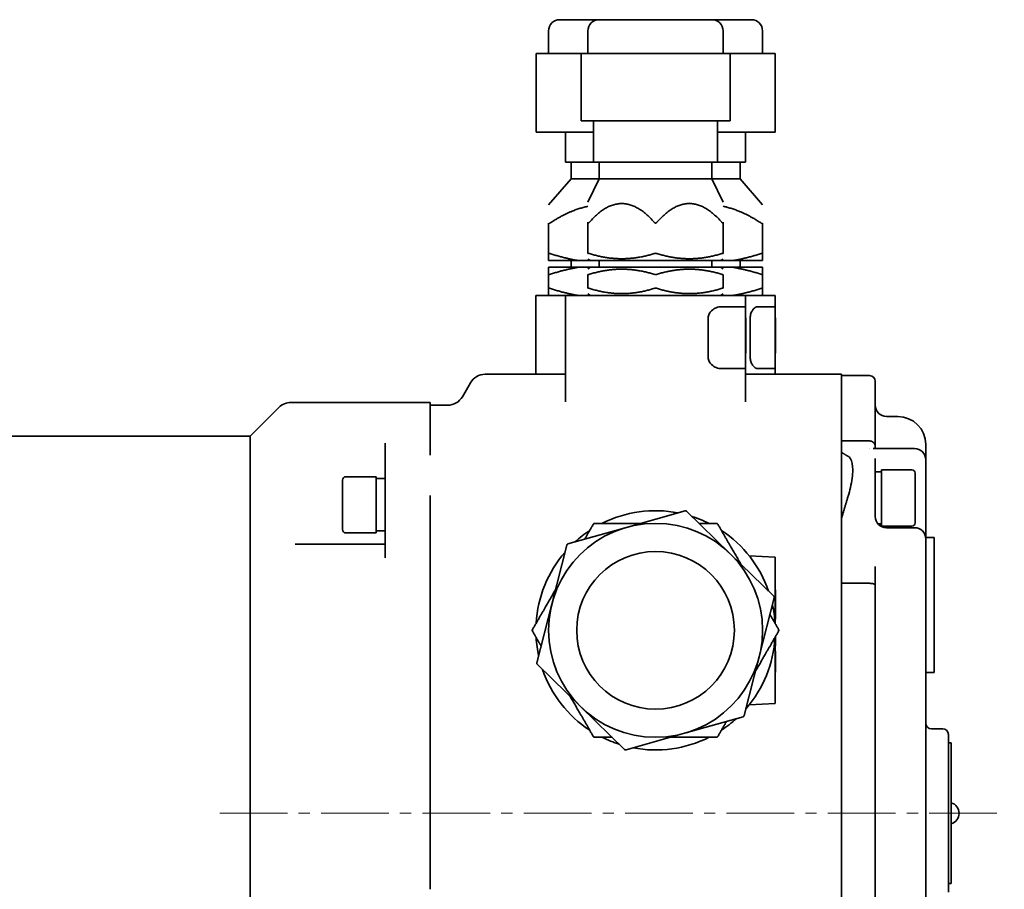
# Model space of a CAD drawing. Header units: millimetres. Extents: x -1136 to 1210, y -426 to 905.
# Tile 33 of 33: x 989 to 1164, y 751 to 905. Entities that reach past the tile are written whole.
import ezdxf

# ---------------------------------------------------------------- set-up
doc = ezdxf.new("R2010")
doc.units = ezdxf.units.MM
doc.linetypes.add('点画线', pattern=[18, 12, -2, 2, -2])
doc.layers.add('中心线层', color=1, linetype='点画线', lineweight=18)
doc.layers.add('粗实线层', color=7, linetype='Continuous', lineweight=35)

msp = doc.modelspace()

# ---------------------------------------------------------------- linework, layer by layer
at = {"layer": '中心线层'}
msp.add_line((1025.0087, 764.2778), (1164.3329, 764.2778), dxfattribs=at)
at = {"layer": '粗实线层'}
for p, q in [((1085.4003, 905.2778), (1092.4003, 905.2778)), ((1092.4003, 905.2778), (1112.4003, 905.2778)), ((1112.4003, 905.2778), (1119.4003, 905.2778)), ((1083.4003, 899.2778), (1083.4003, 903.2778)), ((1090.4003, 899.2778), (1090.4003, 903.2778)), ((1114.4003, 899.2778), (1114.4003, 903.2778)), ((1121.4003, 899.2778), (1121.4003, 903.2778)), ((1081.1703, 899.2778), (1081.1815, 899.2778)), ((1081.1703, 899.2778), (1081.1703, 885.2778)), ((1081.1815, 899.2778), (1084.1152, 899.2778)), ((1084.1152, 899.2778), (1087.0489, 899.2778)), ((1087.0489, 899.2778), (1087.2639, 899.2778)), ((1087.2639, 899.2778), (1089.1649, 899.2778)), ((1089.1649, 899.2778), (1089.2594, 899.2778)), ((1089.1649, 899.2778), (1089.1649, 887.2778)), ((1089.2594, 899.2778), (1094.1812, 899.2778)), ((1094.1812, 899.2778), (1099.1029, 899.2778)), ((1099.1029, 899.2778), (1099.3949, 899.2778)), ((1099.3949, 899.2778), (1105.8627, 899.2778)), ((1105.8627, 899.2778), (1112.3304, 899.2778)), ((1112.3304, 899.2778), (1112.5359, 899.2778)), ((1112.5359, 899.2778), (1114.0818, 899.2778)), ((1114.0818, 899.2778), (1115.6278, 899.2778)), ((1115.6278, 899.2778), (1115.6358, 899.2778)), ((1115.6358, 899.2778), (1116.014, 899.2778)), ((1115.6358, 899.2778), (1115.6358, 887.2778)), ((1116.014, 899.2778), (1123.5454, 899.2778)), ((1123.5454, 899.2778), (1123.6304, 899.2778)), ((1123.6304, 899.2778), (1123.6304, 885.2778)), ((1089.2594, 887.2778), (1089.1649, 887.2778)), ((1089.2594, 887.2778), (1099.1029, 887.2778)), ((1091.4003, 887.2778), (1091.4003, 879.9778)), ((1099.3949, 887.2778), (1099.1029, 887.2778)), ((1099.3949, 887.2778), (1112.3304, 887.2778)), ((1112.5359, 887.2778), (1112.3304, 887.2778)), ((1112.5359, 887.2778), (1115.6278, 887.2778)), ((1113.4003, 887.2778), (1113.4003, 879.9778)), ((1115.6358, 887.2778), (1115.6278, 887.2778)), ((1081.1815, 885.2778), (1081.1703, 885.2778)), ((1081.1815, 885.2778), (1087.0489, 885.2778)), ((1086.4003, 885.2778), (1086.4003, 879.9778)), ((1087.2639, 885.2778), (1087.0489, 885.2778)), ((1087.2639, 885.2778), (1091.4003, 885.2778)), ((1113.4003, 885.2778), (1123.5454, 885.2778)), ((1118.4003, 885.2778), (1118.4003, 879.9778)), ((1123.6304, 885.2778), (1123.5454, 885.2778)), ((1086.4003, 879.9778), (1091.4003, 879.9778)), ((1087.4003, 879.9778), (1087.4003, 876.9778)), ((1091.4003, 879.9778), (1113.4003, 879.9778)), ((1092.4003, 879.9778), (1092.4003, 876.9778)), ((1112.4003, 879.9778), (1112.4003, 876.9778)), ((1113.4003, 879.9778), (1118.4003, 879.9778)), ((1117.4003, 879.9778), (1117.4003, 876.9778)), ((1087.4003, 876.9778), (1083.4003, 872.3664)), ((1087.4003, 876.9778), (1092.4003, 876.9778)), ((1092.4003, 876.9778), (1090.4003, 872.8289)), ((1092.4003, 876.9778), (1112.4003, 876.9778)), ((1112.4003, 876.9778), (1117.4003, 876.9778)), ((1112.4003, 876.9778), (1114.4003, 872.8289)), ((1117.4003, 876.9778), (1121.4003, 872.3664)), ((1083.4003, 869.1426), (1083.4003, 863.7301)), ((1090.4003, 869.2725), (1090.4003, 863.7306)), ((1114.4003, 863.7306), (1114.4003, 869.2725)), ((1121.4003, 863.7301), (1121.4003, 869.1426)), ((1083.4003, 863.7301), (1083.4003, 862.4778)), ((1083.4003, 862.4778), (1088.6373, 862.4778)), ((1087.4003, 862.4778), (1087.4003, 861.2778)), ((1088.6373, 862.4778), (1090.8559, 862.4778)), ((1090.8559, 862.4778), (1090.4003, 862.7409)), ((1090.8559, 862.4778), (1113.9448, 862.4778)), ((1092.4003, 862.4778), (1092.4003, 861.2778)), ((1112.4003, 862.4778), (1112.4003, 861.2778)), ((1113.9448, 862.4778), (1114.4003, 862.7409)), ((1113.9448, 862.4778), (1116.1634, 862.4778)), ((1116.1634, 862.4778), (1121.4003, 862.4778)), ((1117.4003, 862.4778), (1117.4003, 861.2778)), ((1121.4003, 863.7301), (1121.4003, 862.4778)), ((1083.4003, 861.2778), (1088.6373, 861.2778)), ((1083.4003, 861.2778), (1083.4003, 859.9927)), ((1090.8559, 861.2778), (1088.6373, 861.2778)), ((1090.8559, 861.2778), (1090.4003, 861.0148)), ((1090.8559, 861.2778), (1113.9448, 861.2778)), ((1116.1634, 861.2778), (1113.9448, 861.2778)), ((1113.9448, 861.2778), (1114.4003, 861.0148)), ((1116.1634, 861.2778), (1121.4003, 861.2778)), ((1121.4003, 861.2778), (1121.4003, 859.9927)), ((1083.4003, 859.9927), (1083.4003, 857.5629)), ((1090.4003, 859.9925), (1090.4003, 857.5631)), ((1114.4003, 857.5631), (1114.4003, 859.9925)), ((1121.4003, 857.5629), (1121.4003, 859.9927)), ((1083.4003, 857.5629), (1083.4003, 856.2778)), ((1121.4003, 857.5629), (1121.4003, 856.2778)), ((1086.4003, 856.2778), (1081.1503, 856.2778)), ((1081.1503, 856.2778), (1081.1503, 842.2778)), ((1118.4003, 856.2778), (1086.4003, 856.2778)), ((1086.4003, 856.2778), (1086.4003, 837.376)), ((1090.8559, 856.2778), (1090.4003, 856.5409)), ((1113.9448, 856.2778), (1114.4003, 856.5409)), ((1123.6503, 856.2778), (1118.4003, 856.2778)), ((1118.4003, 856.2778), (1118.4003, 854.2778)), ((1123.6503, 856.2778), (1123.6503, 854.2778)), ((1118.4003, 854.2778), (1114.0193, 854.2778)), ((1118.4003, 854.2778), (1118.4003, 852.2778)), ((1123.6503, 854.2778), (1120.5817, 854.2778)), ((1123.6503, 854.2778), (1123.6503, 852.2778)), ((1111.7277, 845.2778), (1111.7277, 852.2778)), ((1118.4003, 845.2778), (1118.4003, 852.2778)), ((1118.4503, 852.2778), (1118.4003, 852.2778)), ((1118.4503, 849.1514), (1118.4503, 852.2778)), ((1119.2099, 845.2778), (1119.2099, 852.2778)), ((1123.6503, 845.2778), (1123.6503, 852.2778)), ((1123.7003, 852.2778), (1123.6503, 852.2778)), ((1123.7003, 852.1514), (1123.6503, 852.1514)), ((1123.7003, 852.1514), (1123.7003, 852.2778)), ((1123.7003, 851.4561), (1123.7003, 852.1514)), ((1123.7003, 851.4561), (1123.6503, 851.4561)), ((1123.7003, 851.4561), (1123.7003, 849.9002)), ((1123.7003, 849.9002), (1123.7003, 848.8742)), ((1118.4503, 846.0298), (1118.4503, 849.1514)), ((1123.7003, 848.8742), (1123.7003, 847.6733)), ((1123.7003, 846.025), (1123.7003, 847.6733)), ((1118.4503, 846.0298), (1118.4003, 846.0298)), ((1118.4503, 846.025), (1118.4003, 846.025)), ((1118.4003, 845.2778), (1118.4003, 843.2778)), ((1118.4503, 846.025), (1118.4503, 846.0298)), ((1123.7003, 846.025), (1123.6503, 846.025)), ((1123.6503, 845.2778), (1123.6503, 843.2778)), ((1114.0193, 843.2778), (1118.4003, 843.2778)), ((1118.4003, 843.2778), (1118.4003, 837.3784)), ((1120.5817, 843.2778), (1123.6503, 843.2778)), ((1123.6503, 843.2778), (1123.6503, 842.2778)), ((1072.1324, 842.2778), (1086.4003, 842.2778)), ((1118.4003, 842.2778), (1135.4003, 842.2778)), ((1135.4003, 830.9568), (1135.4003, 842.2778)), ((1135.4003, 842.0278), (1140.4003, 842.0278)), ((1068.0909, 838.2778), (1069.5343, 840.7778)), ((1141.4003, 841.0278), (1141.4003, 829.4767)), ((1030.4003, 831.2778), (1035.5217, 836.3991)), ((1062.4003, 837.2778), (1037.643, 837.2778)), ((1062.4003, 836.0156), (1062.4003, 837.2778)), ((1065.4929, 836.7778), (1062.4003, 836.7778)), ((1062.4003, 836.0156), (1062.4003, 827.923)), ((1086.3998, 837.3773), (1086.3998, 837.3715)), ((1118.401, 837.3787), (1118.401, 837.372)), ((1145.4003, 834.7778), (1143.4003, 834.7778)), ((986.4003, 831.2778), (1030.4003, 831.2778)), ((1030.4003, 700.0345), (1030.4003, 831.2778)), ((1135.4003, 830.5671), (1135.4003, 830.9568)), ((1135.4003, 830.5671), (1135.4003, 827.9413)), ((1054.4003, 827.923), (1054.4003, 830.0164)), ((1140.4003, 830.4281), (1135.4003, 830.4281)), ((1141.0387, 829.0847), (1148.4003, 829.0847)), ((1141.4003, 829.0847), (1141.4003, 829.4767)), ((1150.4003, 829.7778), (1150.4003, 827.0847)), ((1054.4003, 820.745), (1054.4003, 827.923)), ((1135.4003, 820.6446), (1135.4003, 827.9413)), ((1141.4003, 826.7104), (1141.4003, 827.3236)), ((1150.4003, 827.0847), (1150.4003, 826.2694)), ((1141.4003, 826.7104), (1141.4003, 820.4271)), ((1150.4003, 813.0175), (1150.4003, 826.2694)), ((1047.4003, 824.0786), (1052.8003, 824.0786)), ((1052.8003, 814.0786), (1052.8003, 824.0786)), ((1054.4003, 823.7286), (1052.8003, 823.7286)), ((1141.4003, 824.9278), (1142.5003, 824.9278)), ((1142.5003, 825.2778), (1142.5003, 815.2778)), ((1147.9003, 825.2778), (1142.5003, 825.2778)), ((1148.5003, 824.6778), (1148.5003, 815.8778)), ((1046.8003, 814.6786), (1046.8003, 823.4786)), ((1054.4003, 809.6341), (1054.4003, 820.745)), ((1062.4003, 820.745), (1062.4003, 777.7943)), ((1135.4003, 820.6446), (1135.4003, 805.7836)), ((1141.4003, 816.9564), (1141.4003, 820.4271)), ((1107.6278, 817.9966), (1097.2375, 815.0629)), ((1115.6543, 810.3915), (1107.9186, 817.9229)), ((1097.2375, 815.0629), (1086.8473, 812.1292)), ((1141.962, 815.6278), (1142.5003, 815.6278)), ((1147.9003, 815.2778), (1142.5003, 815.2778)), ((1143.4003, 815.0175), (1148.4003, 815.0175)), ((1047.4003, 814.0786), (1052.8003, 814.0786)), ((1054.4003, 814.4286), (1052.8003, 814.4286)), ((1150.4003, 813.2778), (1151.9003, 813.2778)), ((1151.9003, 813.2778), (1151.9003, 789.2778)), ((1054.4003, 812.0786), (1044.7777, 812.0786)), ((1086.638, 811.9143), (1083.9836, 801.4492)), ((1150.4003, 813.0175), (1150.4003, 812.2131)), ((1150.4003, 801.0956), (1150.4003, 812.2131)), ((1123.3901, 802.8601), (1115.6543, 810.3915)), ((1123.6503, 809.7778), (1119.0194, 810.0205)), ((1123.6503, 809.7778), (1123.6503, 807.7806)), ((1141.4003, 804.7705), (1141.4003, 808.1225)), ((1123.6503, 797.9717), (1123.6503, 807.7806)), ((1135.4003, 804.749), (1135.4003, 805.7836)), ((1135.4003, 805.1337), (1140.4003, 805.1337)), ((1135.4003, 723.8066), (1135.4003, 804.749)), ((1141.4003, 804.7705), (1141.4003, 723.7851)), ((1123.7003, 803.9703), (1123.6503, 803.9703)), ((1123.7003, 803.214), (1123.6503, 803.214)), ((1123.7003, 803.214), (1123.7003, 803.9703)), ((1123.7003, 801.6371), (1123.7003, 803.214)), ((1083.9836, 801.4492), (1081.3291, 790.9842)), ((1120.8171, 792.1064), (1123.4716, 802.5714)), ((1123.7003, 801.6371), (1123.6503, 801.6371)), ((1123.7003, 801.1427), (1123.6503, 801.1427)), ((1123.7003, 801.1427), (1123.7003, 801.6371)), ((1123.7003, 799.551), (1123.7003, 801.1427)), ((1150.4003, 801.0956), (1150.4003, 727.46)), ((1123.7003, 799.551), (1123.6503, 799.551)), ((1123.7003, 798.7403), (1123.7003, 799.551)), ((1123.7003, 798.7403), (1123.6503, 798.7403)), ((1123.7003, 795.6705), (1123.7003, 794.5583)), ((1123.6503, 785.7751), (1123.6503, 795.5839)), ((1123.7003, 794.0195), (1123.6503, 794.0195)), ((1123.7003, 794.0195), (1123.7003, 794.5583)), ((1118.1627, 781.6413), (1120.8171, 792.1064)), ((1123.7003, 793.1), (1123.6503, 793.1)), ((1123.7003, 789.3382), (1123.7003, 793.1)), ((1081.4106, 790.6955), (1089.1464, 783.1641)), ((1123.7003, 789.3382), (1123.6503, 789.3382)), ((1150.4003, 789.2778), (1151.9003, 789.2778)), ((1123.6503, 785.7751), (1123.6503, 783.7778)), ((1119.0194, 783.5351), (1123.6503, 783.7778)), ((1089.1464, 783.1641), (1096.8821, 775.6328)), ((1107.5632, 778.4927), (1117.9534, 781.4264)), ((1097.1729, 775.559), (1107.5632, 778.4927)), ((1151.4003, 779.2778), (1153.4003, 779.2778)), ((1154.4003, 778.2778), (1154.4003, 774.2778)), ((1062.4003, 750.7613), (1062.4003, 777.7943)), ((1154.4003, 776.7778), (1154.9003, 776.7778)), ((1154.9003, 776.7778), (1154.9003, 771.7778)), ((1154.4003, 754.2778), (1154.4003, 774.2778)), ((1154.9003, 756.7778), (1154.9003, 771.7778)), ((1154.9003, 756.7778), (1154.9003, 751.7778)), ((1154.4003, 754.2778), (1154.4003, 750.2778)), ((1154.4003, 751.7778), (1154.9003, 751.7778))]:
    msp.add_line(p, q, dxfattribs=at)
for radius in [19, 14]:
    msp.add_circle((1102.4003, 796.7778), radius, dxfattribs=at)
for centre, radius, start, end in [((1085.4003, 903.2778), 2, 90, 180), ((1092.4003, 903.2778), 2, 90, 180), ((1112.4003, 903.2778), 2, 360, 90), ((1119.4003, 903.2778), 2, 0, 90), ((1072.1324, 839.2778), 3, 90, 150), ((1140.4003, 841.0278), 1, 0, 90), ((1065.4929, 839.7778), 3, 270, 330), ((1037.643, 834.2778), 3, 90, 135), ((1143.4003, 836.7778), 2, 180, 270), ((1145.4003, 829.7778), 5, 0, 90), ((1148.4003, 827.0847), 2, 0, 90), ((1047.4003, 823.4786), 0.6, 90, 180), ((1147.9003, 824.6778), 0.6, 0, 90), ((1102.4003, 796.7778), 21.25, 79.162362, 116.604682), ((1107.7093, 817.7079), 0.3, 45.767043, 105.767043), ((1102.4003, 796.7778), 21.25, 63.395318, 72.371725), ((1143.4003, 817.0175), 2, 180, 270), ((1147.9003, 815.8778), 0.6, 270, 360), ((1148.4003, 813.0175), 2, 0, 90), ((1047.4003, 814.6786), 0.6, 180, 270), ((1102.4003, 796.7778), 21.25, 123.395318, 132.371725), ((1102.4003, 796.7778), 21.25, 19.162362, 56.604682), ((1086.9288, 811.8405), 0.3, 105.767043, 165.767043), ((1102.4003, 796.7778), 21.25, 139.162362, 176.604682), ((1123.1808, 802.6452), 0.3, 345.767043, 45.767043), ((1102.4003, 796.7778), 21.25, 3.395318, 12.371725), ((1102.4003, 796.7778), 21.25, 183.395318, 192.371725), ((1102.4003, 796.7778), 21.25, 319.162362, 356.604682), ((1081.6199, 790.9104), 0.3, 165.767043, 225.767043), ((1102.4003, 796.7778), 21.25, 199.162362, 236.604682), ((1117.8719, 781.7151), 0.3, 285.767043, 345.767043), ((1102.4003, 796.7778), 21.25, 303.395318, 312.371725), ((1151.4003, 780.2778), 1, 180, 270), ((1153.4003, 778.2778), 1, 0, 90), ((1102.4003, 796.7778), 21.25, 243.395318, 252.371725), ((1102.4003, 796.7778), 21.25, 259.162362, 296.604682), ((1097.0914, 775.8477), 0.3, 225.767043, 285.767043), ((1154.3515, 764.2778), 1.9489, 286.358314, 73.641686)]:
    msp.add_arc(centre, radius, start, end, dxfattribs=at)
for centre, start_param, end_param in [((1139.9155, 820.2778), 1.71126067, 1.7524106), ((1141.8852, 820.2778), 1.57615642, 1.61379269)]:
    msp.add_ellipse(centre, major_axis=(-14.3112, 0), ratio=0.3249197, start_param=start_param, end_param=end_param, dxfattribs=at)
for points, degree in [([(1102.1503, 869.2725), (1096.4003, 875.9407), (1090.6503, 869.2725)], 2), ([(1114.1503, 869.2725), (1108.4003, 875.9407), (1102.6503, 869.2725)], 2), ([(1090.4003, 872.115), (1087.2375, 871.4826), (1083.6503, 869.1426)], 2), ([(1121.1503, 869.1426), (1117.5632, 871.4826), (1114.4003, 872.115)], 2), ([(1083.6503, 863.7301), (1086.2744, 862.8729), (1088.6373, 862.4778)], 2), ([(1090.6503, 863.7306), (1096.4003, 861.8748), (1102.1503, 863.7306)], 2), ([(1102.6503, 863.7306), (1108.4003, 861.8748), (1114.1503, 863.7306)], 2), ([(1116.1634, 862.4778), (1118.5263, 862.8729), (1121.1503, 863.7301)], 2), ([(1088.6373, 861.2778), (1086.2303, 860.8754), (1083.5503, 859.9927)], 2), ([(1102.2503, 859.9925), (1096.4003, 861.9056), (1090.5503, 859.9925)], 2), ([(1114.2503, 859.9925), (1108.4003, 861.9056), (1102.5503, 859.9925)], 2), ([(1121.2503, 859.9927), (1118.5704, 860.8754), (1116.1634, 861.2778)], 2), ([(1083.5503, 857.5629), (1086.2303, 856.6803), (1088.6373, 856.2778)], 2), ([(1090.5503, 857.5631), (1096.4003, 855.65), (1102.2503, 857.5631)], 2), ([(1102.5503, 857.5631), (1108.4003, 855.65), (1114.2503, 857.5631)], 2), ([(1116.1634, 856.2778), (1118.5704, 856.6803), (1121.2503, 857.5629)], 2), ([(1135.4003, 828.4063), (1135.9685, 828.0551), (1136.5942, 827.6951)], 2), ([(1141.4003, 825.1561), (1141.4003, 825.0831), (1141.4044, 825.0069), (1141.4103, 824.9278)], 3), ([(1136.5942, 820.6011), (1135.9685, 818.5637), (1135.4003, 816.576)], 2), ([(1089.8066, 812.9648), (1090.524, 814.2073), (1091.2864, 815.5278)], 2), ([(1091.2864, 815.5278), (1091.3152, 815.5777), (1091.3441, 815.6278)], 2), ([(1091.6039, 815.7778), (1091.6617, 815.7778), (1091.7194, 815.7778)], 2), ([(1091.7194, 815.7778), (1096.0013, 815.7778), (1099.7694, 815.7778)], 2), ([(1110.1218, 815.7778), (1111.5565, 815.7778), (1113.0813, 815.7778)], 2), ([(1113.0813, 815.7778), (1113.139, 815.7778), (1113.1968, 815.7778)], 2), ([(1113.4566, 815.6278), (1113.4855, 815.5777), (1113.5143, 815.5278)], 2), ([(1113.5143, 815.5278), (1115.6553, 811.8196), (1117.5394, 808.5562)], 2), ([(1044.7777, 812.0786), (1042.6297, 812.0786), (1040.5089, 812.0786), (1038.426, 812.0786)], 3), ([(1080.6054, 797.0278), (1082.7463, 800.7361), (1084.6304, 803.9994)], 2), ([(1122.7156, 799.5908), (1123.4329, 798.3483), (1124.1953, 797.0278)], 2), ([(1080.5476, 796.9278), (1080.5765, 796.9779), (1080.6054, 797.0278)], 2), ([(1080.6054, 796.5278), (1080.5765, 796.5777), (1080.5476, 796.6278)], 2), ([(1082.0851, 793.9648), (1081.3678, 795.2073), (1080.6054, 796.5278)], 2), ([(1124.1953, 796.5278), (1122.0544, 792.8196), (1120.1703, 789.5562)], 2), ([(1124.1953, 797.0278), (1124.2241, 796.9779), (1124.2531, 796.9278)], 2), ([(1124.2531, 796.6278), (1124.2241, 796.5777), (1124.1953, 796.5278)], 2), ([(1091.2864, 778.0278), (1089.1454, 781.7361), (1087.2613, 784.9994)], 2), ([(1114.9941, 780.5908), (1114.2767, 779.3483), (1113.5143, 778.0278)], 2), ([(1091.3441, 777.9278), (1091.3152, 777.9779), (1091.2864, 778.0278)], 2), ([(1091.7194, 777.7778), (1091.6617, 777.7778), (1091.6039, 777.7778)], 2), ([(1094.6789, 777.7778), (1093.2442, 777.7778), (1091.7194, 777.7778)], 2), ([(1113.0813, 777.7778), (1108.7994, 777.7778), (1105.0312, 777.7778)], 2), ([(1113.1968, 777.7778), (1113.139, 777.7778), (1113.0813, 777.7778)], 2), ([(1113.5143, 778.0278), (1113.4855, 777.9779), (1113.4566, 777.9278)], 2)]:
    msp.add_open_spline(points, degree=degree, dxfattribs=at)
for points, knots in [([(1083.6503, 869.1426), (1083.636, 869.1332), (1083.6218, 869.1245), (1083.5804, 869.1009), (1083.5542, 869.0884), (1083.5067, 869.0714), (1083.4853, 869.067), (1083.4494, 869.067), (1083.4348, 869.0714), (1083.4133, 869.0884), (1083.4063, 869.1009), (1083.4012, 869.1245), (1083.4003, 869.1332), (1083.4003, 869.1426)], [0, 0, 0, 0, 0.031883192, 0.031883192, 0.094731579, 0.094731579, 0.157579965, 0.157579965, 0.220428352, 0.220428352, 0.283276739, 0.283276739, 0.315159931, 0.315159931, 0.315159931, 0.315159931]), ([(1090.6503, 869.2725), (1090.6261, 869.2443), (1090.6017, 869.2189), (1090.5595, 869.1813), (1090.539, 869.1655), (1090.5003, 869.144), (1090.4822, 869.1383), (1090.4525, 869.1383), (1090.4393, 869.144), (1090.4193, 869.1655), (1090.4124, 869.1813), (1090.4027, 869.2189), (1090.4003, 869.2443), (1090.4003, 869.2725)], [0, 0, 0, 0, 0.076613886, 0.076613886, 0.13778112, 0.13778112, 0.198948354, 0.198948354, 0.260115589, 0.260115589, 0.321282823, 0.321282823, 0.397896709, 0.397896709, 0.397896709, 0.397896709]), ([(1102.6503, 869.2725), (1102.6261, 869.2443), (1102.5993, 869.2189), (1102.5474, 869.1813), (1102.5201, 869.1655), (1102.4614, 869.144), (1102.43, 869.1383), (1102.3707, 869.1383), (1102.3393, 869.144), (1102.2806, 869.1655), (1102.2533, 869.1813), (1102.2014, 869.2189), (1102.1746, 869.2443), (1102.1503, 869.2725)], [0, 0, 0, 0, 0.112664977, 0.112664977, 0.202614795, 0.202614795, 0.292564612, 0.292564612, 0.382514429, 0.382514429, 0.472464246, 0.472464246, 0.585129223, 0.585129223, 0.585129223, 0.585129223]), ([(1114.4003, 869.2725), (1114.4003, 869.2443), (1114.398, 869.2189), (1114.3883, 869.1813), (1114.3814, 869.1655), (1114.3614, 869.144), (1114.3482, 869.1383), (1114.3185, 869.1383), (1114.3004, 869.144), (1114.2617, 869.1655), (1114.2412, 869.1813), (1114.199, 869.2189), (1114.1746, 869.2443), (1114.1503, 869.2725)], [0, 0, 0, 0, 0.076613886, 0.076613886, 0.13778112, 0.13778112, 0.198948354, 0.198948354, 0.260115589, 0.260115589, 0.321282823, 0.321282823, 0.397896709, 0.397896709, 0.397896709, 0.397896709]), ([(1121.4003, 869.1426), (1121.4003, 869.1332), (1121.3995, 869.1245), (1121.3944, 869.1009), (1121.3874, 869.0884), (1121.3659, 869.0714), (1121.3513, 869.067), (1121.3154, 869.067), (1121.294, 869.0714), (1121.2465, 869.0884), (1121.2203, 869.1009), (1121.1789, 869.1245), (1121.1647, 869.1332), (1121.1503, 869.1426)], [0, 0, 0, 0, 0.031883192, 0.031883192, 0.094731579, 0.094731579, 0.157579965, 0.157579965, 0.220428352, 0.220428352, 0.283276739, 0.283276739, 0.315159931, 0.315159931, 0.315159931, 0.315159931]), ([(1083.4003, 863.7301), (1083.4003, 863.7357), (1083.4015, 863.7407), (1083.4118, 863.7602), (1083.4344, 863.768), (1083.5003, 863.768), (1083.5469, 863.7602), (1083.617, 863.7407), (1083.6335, 863.7357), (1083.6503, 863.7301)], [0, 0, 0, 0, 0.030778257, 0.030778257, 0.136305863, 0.136305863, 0.241833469, 0.241833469, 0.272611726, 0.272611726, 0.272611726, 0.272611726]), ([(1090.4003, 863.7306), (1090.4003, 863.7359), (1090.4014, 863.7407), (1090.4114, 863.7602), (1090.4341, 863.768), (1090.5006, 863.768), (1090.5477, 863.7602), (1090.618, 863.7407), (1090.634, 863.7359), (1090.6503, 863.7306)], [0, 0, 0, 0, 0.029786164, 0.029786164, 0.136071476, 0.136071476, 0.242356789, 0.242356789, 0.272142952, 0.272142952, 0.272142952, 0.272142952]), ([(1102.1503, 863.7306), (1102.1667, 863.7359), (1102.1838, 863.7407), (1102.2641, 863.7602), (1102.3338, 863.768), (1102.4669, 863.768), (1102.5366, 863.7602), (1102.6169, 863.7407), (1102.634, 863.7359), (1102.6503, 863.7306)], [0, 0, 0, 0, 0.055524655, 0.055524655, 0.253652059, 0.253652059, 0.451779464, 0.451779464, 0.507304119, 0.507304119, 0.507304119, 0.507304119]), ([(1114.1503, 863.7306), (1114.1667, 863.7359), (1114.1827, 863.7407), (1114.253, 863.7602), (1114.3001, 863.768), (1114.3666, 863.768), (1114.3893, 863.7602), (1114.3993, 863.7407), (1114.4003, 863.7359), (1114.4003, 863.7306)], [0, 0, 0, 0, 0.029786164, 0.029786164, 0.136071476, 0.136071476, 0.242356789, 0.242356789, 0.272142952, 0.272142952, 0.272142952, 0.272142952]), ([(1121.1503, 863.7301), (1121.1672, 863.7357), (1121.1837, 863.7407), (1121.2538, 863.7602), (1121.3004, 863.768), (1121.3663, 863.768), (1121.3889, 863.7602), (1121.3992, 863.7407), (1121.4003, 863.7357), (1121.4003, 863.7301)], [0, 0, 0, 0, 0.030778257, 0.030778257, 0.136305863, 0.136305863, 0.241833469, 0.241833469, 0.272611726, 0.272611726, 0.272611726, 0.272611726]), ([(1083.5503, 859.9927), (1083.54, 859.9893), (1083.53, 859.9862), (1083.4879, 859.9744), (1083.4602, 859.9698), (1083.4209, 859.9698), (1083.4074, 859.9744), (1083.4011, 859.9862), (1083.4003, 859.9893), (1083.4003, 859.9927)], [0, 0, 0, 0, 0.018866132, 0.018866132, 0.081879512, 0.081879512, 0.144892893, 0.144892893, 0.163759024, 0.163759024, 0.163759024, 0.163759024]), ([(1090.5503, 859.9925), (1090.5402, 859.9892), (1090.5303, 859.9862), (1090.4882, 859.9745), (1090.4603, 859.9698), (1090.4208, 859.9698), (1090.4072, 859.9745), (1090.401, 859.9862), (1090.4003, 859.9892), (1090.4003, 859.9925)], [0, 0, 0, 0, 0.018517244, 0.018517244, 0.081795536, 0.081795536, 0.145073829, 0.145073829, 0.163591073, 0.163591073, 0.163591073, 0.163591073]), ([(1102.5503, 859.9925), (1102.5402, 859.9892), (1102.5296, 859.9862), (1102.4813, 859.9745), (1102.4399, 859.9698), (1102.3608, 859.9698), (1102.3193, 859.9745), (1102.2711, 859.9862), (1102.2605, 859.9892), (1102.2503, 859.9925)], [0, 0, 0, 0, 0.034467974, 0.034467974, 0.152254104, 0.152254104, 0.270040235, 0.270040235, 0.304508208, 0.304508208, 0.304508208, 0.304508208]), ([(1114.4003, 859.9925), (1114.4003, 859.9892), (1114.3997, 859.9862), (1114.3935, 859.9745), (1114.3799, 859.9698), (1114.3404, 859.9698), (1114.3125, 859.9745), (1114.2704, 859.9862), (1114.2605, 859.9892), (1114.2503, 859.9925)], [0, 0, 0, 0, 0.018517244, 0.018517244, 0.081795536, 0.081795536, 0.145073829, 0.145073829, 0.163591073, 0.163591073, 0.163591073, 0.163591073]), ([(1121.4003, 859.9927), (1121.4003, 859.9893), (1121.3996, 859.9862), (1121.3933, 859.9744), (1121.3798, 859.9698), (1121.3405, 859.9698), (1121.3128, 859.9744), (1121.2707, 859.9862), (1121.2607, 859.9893), (1121.2503, 859.9927)], [0, 0, 0, 0, 0.018866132, 0.018866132, 0.081879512, 0.081879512, 0.144892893, 0.144892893, 0.163759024, 0.163759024, 0.163759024, 0.163759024]), ([(1083.4003, 857.5629), (1083.4003, 857.5663), (1083.4011, 857.5694), (1083.4074, 857.5812), (1083.4209, 857.5859), (1083.4602, 857.5859), (1083.4879, 857.5812), (1083.53, 857.5694), (1083.54, 857.5663), (1083.5503, 857.5629)], [0, 0, 0, 0, 0.018866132, 0.018866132, 0.081879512, 0.081879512, 0.144892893, 0.144892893, 0.163759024, 0.163759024, 0.163759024, 0.163759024]), ([(1090.4003, 857.5631), (1090.4003, 857.5664), (1090.401, 857.5694), (1090.4072, 857.5812), (1090.4208, 857.5859), (1090.4603, 857.5859), (1090.4882, 857.5812), (1090.5303, 857.5694), (1090.5402, 857.5664), (1090.5503, 857.5631)], [0, 0, 0, 0, 0.018517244, 0.018517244, 0.081795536, 0.081795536, 0.145073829, 0.145073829, 0.163591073, 0.163591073, 0.163591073, 0.163591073]), ([(1102.2503, 857.5631), (1102.2605, 857.5664), (1102.2711, 857.5694), (1102.3193, 857.5812), (1102.3608, 857.5859), (1102.4399, 857.5859), (1102.4813, 857.5812), (1102.5296, 857.5694), (1102.5402, 857.5664), (1102.5503, 857.5631)], [0, 0, 0, 0, 0.034467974, 0.034467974, 0.152254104, 0.152254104, 0.270040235, 0.270040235, 0.304508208, 0.304508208, 0.304508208, 0.304508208]), ([(1114.2503, 857.5631), (1114.2605, 857.5664), (1114.2704, 857.5694), (1114.3125, 857.5812), (1114.3404, 857.5859), (1114.3799, 857.5859), (1114.3935, 857.5812), (1114.3997, 857.5694), (1114.4003, 857.5664), (1114.4003, 857.5631)], [0, 0, 0, 0, 0.018517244, 0.018517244, 0.081795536, 0.081795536, 0.145073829, 0.145073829, 0.163591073, 0.163591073, 0.163591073, 0.163591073]), ([(1121.2503, 857.5629), (1121.2607, 857.5663), (1121.2707, 857.5694), (1121.3128, 857.5812), (1121.3405, 857.5859), (1121.3798, 857.5859), (1121.3933, 857.5812), (1121.3996, 857.5694), (1121.4003, 857.5663), (1121.4003, 857.5629)], [0, 0, 0, 0, 0.018866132, 0.018866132, 0.081879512, 0.081879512, 0.144892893, 0.144892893, 0.163759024, 0.163759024, 0.163759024, 0.163759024]), ([(1111.7277, 852.2778), (1111.7277, 852.4057), (1111.7451, 852.5331), (1111.8106, 852.7791), (1111.8587, 852.8977), (1112.0355, 853.231), (1112.1977, 853.4235), (1112.6001, 853.7993), (1112.8856, 853.9783), (1113.4641, 854.2181), (1113.7573, 854.2778), (1114.0193, 854.2778)], [0, 0, 0, 0, 0.33368448, 0.33368448, 0.66736896, 0.66736896, 1.33473792, 1.33473792, 2.32881957, 2.32881957, 3.32290122, 3.32290122, 3.32290122, 3.32290122]), ([(1119.2099, 852.2778), (1119.2099, 852.5429), (1119.2535, 852.8177), (1119.4124, 853.3086), (1119.5269, 853.525), (1119.779, 853.8753), (1119.9374, 854.0277), (1120.2636, 854.229), (1120.4312, 854.2778), (1120.5817, 854.2778)], [0, 0, 0, 0, 0.63012336, 0.63012336, 1.26024671, 1.26024671, 1.95168601, 1.95168601, 2.64312531, 2.64312531, 2.64312531, 2.64312531]), ([(1114.0193, 843.2778), (1113.7573, 843.2778), (1113.4641, 843.3375), (1112.8856, 843.5773), (1112.6001, 843.7563), (1112.1977, 844.1321), (1112.0355, 844.3246), (1111.8587, 844.658), (1111.8106, 844.7765), (1111.7451, 845.0225), (1111.7277, 845.1499), (1111.7277, 845.2778)], [0, 0, 0, 0, 0.99408165, 0.99408165, 1.9881633, 1.9881633, 2.65553226, 2.65553226, 2.98921674, 2.98921674, 3.32290122, 3.32290122, 3.32290122, 3.32290122]), ([(1120.5817, 843.2778), (1120.424, 843.2778), (1120.2484, 843.3314), (1119.9085, 843.5511), (1119.7443, 843.7171), (1119.4987, 844.0825), (1119.3939, 844.2929), (1119.2491, 844.7649), (1119.2099, 845.0269), (1119.2099, 845.2778)], [0, 0, 0, 0, 0.72472684, 0.72472684, 1.44945369, 1.44945369, 2.0462286, 2.0462286, 2.64300352, 2.64300352, 2.64300352, 2.64300352]), ([(1140.4003, 830.4281), (1140.5284, 830.4281), (1140.6551, 830.4047), (1140.7736, 830.3593), (1140.8932, 830.3135), (1141.002, 830.2463), (1141.0942, 830.1618), (1141.1882, 830.0756), (1141.2633, 829.973), (1141.3156, 829.8601), (1141.3432, 829.8004), (1141.3642, 829.7383), (1141.3785, 829.6747), (1141.393, 829.6096), (1141.4003, 829.5432), (1141.4003, 829.4767)], [0, 0, 0, 0, 0.37012101, 0.37012101, 0.37012101, 0.74370571, 0.74370571, 0.74370571, 1.12427767, 1.12427767, 1.12427767, 1.32524062, 1.32524062, 1.32524062, 1.53088911, 1.53088911, 1.53088911, 1.53088911]), ([(1140.4169, 829.0446), (1140.4135, 829.045), (1140.4102, 829.0454), (1140.4047, 829.0461), (1140.4025, 829.0463), (1140.4003, 829.0466)], [0, 0, 0, 0, 0.0100998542, 0.0100998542, 0.0166545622, 0.0166545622, 0.0166545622, 0.0166545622]), ([(1140.4003, 829.0466), (1140.4011, 829.0461), (1140.4018, 829.0456), (1140.4036, 829.0445), (1140.4047, 829.0437), (1140.4059, 829.043)], [0, 0, 0, 0, 0.00257953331, 0.00257953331, 0.00654687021, 0.00654687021, 0.00654687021, 0.00654687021]), ([(1136.5942, 820.6011), (1136.7518, 821.117), (1136.8927, 821.6343), (1137.2812, 823.3094), (1137.4211, 824.4032), (1137.4211, 826.1283), (1137.2812, 826.8392), (1136.8927, 827.4642), (1136.7518, 827.6017), (1136.5942, 827.6951)], [0, 0, 0, 0, 1.11318203, 1.11318203, 3.70763738, 3.70763738, 6.30209274, 6.30209274, 7.41527477, 7.41527477, 7.41527477, 7.41527477]), ([(1091.2864, 815.5278), (1091.2947, 815.5422), (1091.3038, 815.5564), (1091.3336, 815.5977), (1091.3568, 815.6239), (1091.4091, 815.6715), (1091.4382, 815.6929), (1091.5005, 815.7288), (1091.5335, 815.7433), (1091.6009, 815.7649), (1091.6352, 815.7718), (1091.6859, 815.777), (1091.7028, 815.7778), (1091.7194, 815.7778)], [0, 0, 0, 0, 0.052948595, 0.052948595, 0.157321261, 0.157321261, 0.261693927, 0.261693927, 0.366066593, 0.366066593, 0.470439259, 0.470439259, 0.523387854, 0.523387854, 0.523387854, 0.523387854]), ([(1091.3441, 815.6278), (1091.35, 815.6381), (1091.3567, 815.6482), (1091.3882, 815.6902), (1091.4199, 815.718), (1091.4879, 815.7573), (1091.5278, 815.7708), (1091.5799, 815.7771), (1091.592, 815.7778), (1091.6039, 815.7778)], [0, 0, 0, 0, 0.036140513, 0.036140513, 0.156850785, 0.156850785, 0.277561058, 0.277561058, 0.31370157, 0.31370157, 0.31370157, 0.31370157]), ([(1113.0813, 815.7778), (1113.0979, 815.7778), (1113.1148, 815.777), (1113.1655, 815.7718), (1113.1998, 815.7649), (1113.2671, 815.7433), (1113.3002, 815.7288), (1113.3625, 815.6929), (1113.3916, 815.6715), (1113.4439, 815.6239), (1113.4671, 815.5977), (1113.4969, 815.5564), (1113.506, 815.5422), (1113.5143, 815.5278)], [0, 0, 0, 0, 0.052948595, 0.052948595, 0.157321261, 0.157321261, 0.261693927, 0.261693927, 0.366066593, 0.366066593, 0.470439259, 0.470439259, 0.523387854, 0.523387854, 0.523387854, 0.523387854]), ([(1113.1968, 815.7778), (1113.2087, 815.7778), (1113.2208, 815.7771), (1113.2729, 815.7708), (1113.3128, 815.7573), (1113.3808, 815.718), (1113.4125, 815.6902), (1113.444, 815.6482), (1113.4506, 815.6381), (1113.4566, 815.6278)], [0, 0, 0, 0, 0.036140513, 0.036140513, 0.156850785, 0.156850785, 0.277561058, 0.277561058, 0.31370157, 0.31370157, 0.31370157, 0.31370157]), ([(1141.4003, 804.7705), (1141.4003, 804.796), (1141.393, 804.8213), (1141.3785, 804.8462), (1141.3642, 804.8705), (1141.3432, 804.8943), (1141.3156, 804.917), (1141.2633, 804.9602), (1141.1882, 804.9993), (1141.0942, 805.0322), (1141.002, 805.0645), (1140.8932, 805.0901), (1140.7736, 805.1075), (1140.6551, 805.1248), (1140.5284, 805.1337), (1140.4003, 805.1337)], [0, 0, 0, 0, 0.15167844, 0.15167844, 0.15167844, 0.29990101, 0.29990101, 0.29990101, 0.58059629, 0.58059629, 0.58059629, 0.85613803, 0.85613803, 0.85613803, 1.12912509, 1.12912509, 1.12912509, 1.12912509]), ([(1080.5476, 796.6278), (1080.5417, 796.6381), (1080.5363, 796.6489), (1080.5157, 796.6972), (1080.5074, 796.7385), (1080.5074, 796.8171), (1080.5157, 796.8584), (1080.5363, 796.9067), (1080.5417, 796.9175), (1080.5476, 796.9278)], [0, 0, 0, 0, 0.036140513, 0.036140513, 0.156850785, 0.156850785, 0.277561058, 0.277561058, 0.31370157, 0.31370157, 0.31370157, 0.31370157]), ([(1080.6054, 796.5278), (1080.5971, 796.5422), (1080.5893, 796.5572), (1080.5685, 796.6037), (1080.5574, 796.6369), (1080.5423, 796.706), (1080.5384, 796.7419), (1080.5384, 796.8138), (1080.5423, 796.8497), (1080.5574, 796.9187), (1080.5685, 796.9519), (1080.5893, 796.9984), (1080.5971, 797.0134), (1080.6054, 797.0278)], [0, 0, 0, 0, 0.052948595, 0.052948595, 0.157321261, 0.157321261, 0.261693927, 0.261693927, 0.366066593, 0.366066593, 0.470439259, 0.470439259, 0.523387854, 0.523387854, 0.523387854, 0.523387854]), ([(1124.1953, 797.0278), (1124.2036, 797.0134), (1124.2113, 796.9984), (1124.2322, 796.9519), (1124.2433, 796.9187), (1124.2584, 796.8497), (1124.2623, 796.8138), (1124.2623, 796.7419), (1124.2584, 796.706), (1124.2433, 796.6369), (1124.2322, 796.6037), (1124.2113, 796.5572), (1124.2036, 796.5422), (1124.1953, 796.5278)], [0, 0, 0, 0, 0.052948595, 0.052948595, 0.157321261, 0.157321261, 0.261693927, 0.261693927, 0.366066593, 0.366066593, 0.470439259, 0.470439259, 0.523387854, 0.523387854, 0.523387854, 0.523387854]), ([(1124.2531, 796.9278), (1124.259, 796.9175), (1124.2644, 796.9067), (1124.285, 796.8584), (1124.2932, 796.8171), (1124.2932, 796.7385), (1124.285, 796.6972), (1124.2644, 796.6489), (1124.259, 796.6381), (1124.2531, 796.6278)], [0, 0, 0, 0, 0.036140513, 0.036140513, 0.156850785, 0.156850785, 0.277561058, 0.277561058, 0.31370157, 0.31370157, 0.31370157, 0.31370157]), ([(1091.7194, 777.7778), (1091.7028, 777.7778), (1091.6859, 777.7786), (1091.6352, 777.7838), (1091.6009, 777.7908), (1091.5335, 777.8123), (1091.5005, 777.8268), (1091.4382, 777.8628), (1091.4091, 777.8841), (1091.3568, 777.9317), (1091.3336, 777.9579), (1091.3038, 777.9992), (1091.2947, 778.0134), (1091.2864, 778.0278)], [0, 0, 0, 0, 0.052948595, 0.052948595, 0.157321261, 0.157321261, 0.261693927, 0.261693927, 0.366066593, 0.366066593, 0.470439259, 0.470439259, 0.523387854, 0.523387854, 0.523387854, 0.523387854]), ([(1091.6039, 777.7778), (1091.592, 777.7778), (1091.5799, 777.7785), (1091.5278, 777.7848), (1091.4879, 777.7984), (1091.4199, 777.8377), (1091.3882, 777.8654), (1091.3567, 777.9074), (1091.35, 777.9175), (1091.3441, 777.9278)], [0, 0, 0, 0, 0.036140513, 0.036140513, 0.156850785, 0.156850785, 0.277561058, 0.277561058, 0.31370157, 0.31370157, 0.31370157, 0.31370157]), ([(1113.5143, 778.0278), (1113.506, 778.0134), (1113.4969, 777.9992), (1113.4671, 777.9579), (1113.4439, 777.9317), (1113.3916, 777.8841), (1113.3625, 777.8628), (1113.3002, 777.8268), (1113.2671, 777.8123), (1113.1998, 777.7908), (1113.1655, 777.7838), (1113.1148, 777.7786), (1113.0979, 777.7778), (1113.0813, 777.7778)], [0, 0, 0, 0, 0.052948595, 0.052948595, 0.157321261, 0.157321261, 0.261693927, 0.261693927, 0.366066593, 0.366066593, 0.470439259, 0.470439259, 0.523387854, 0.523387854, 0.523387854, 0.523387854]), ([(1113.4566, 777.9278), (1113.4506, 777.9175), (1113.444, 777.9074), (1113.4125, 777.8654), (1113.3808, 777.8377), (1113.3128, 777.7984), (1113.2729, 777.7848), (1113.2208, 777.7785), (1113.2087, 777.7778), (1113.1968, 777.7778)], [0, 0, 0, 0, 0.036140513, 0.036140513, 0.156850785, 0.156850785, 0.277561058, 0.277561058, 0.31370157, 0.31370157, 0.31370157, 0.31370157])]:
    msp.add_open_spline(points, degree=3, knots=knots, dxfattribs=at)

doc.saveas('drawing.dxf')
